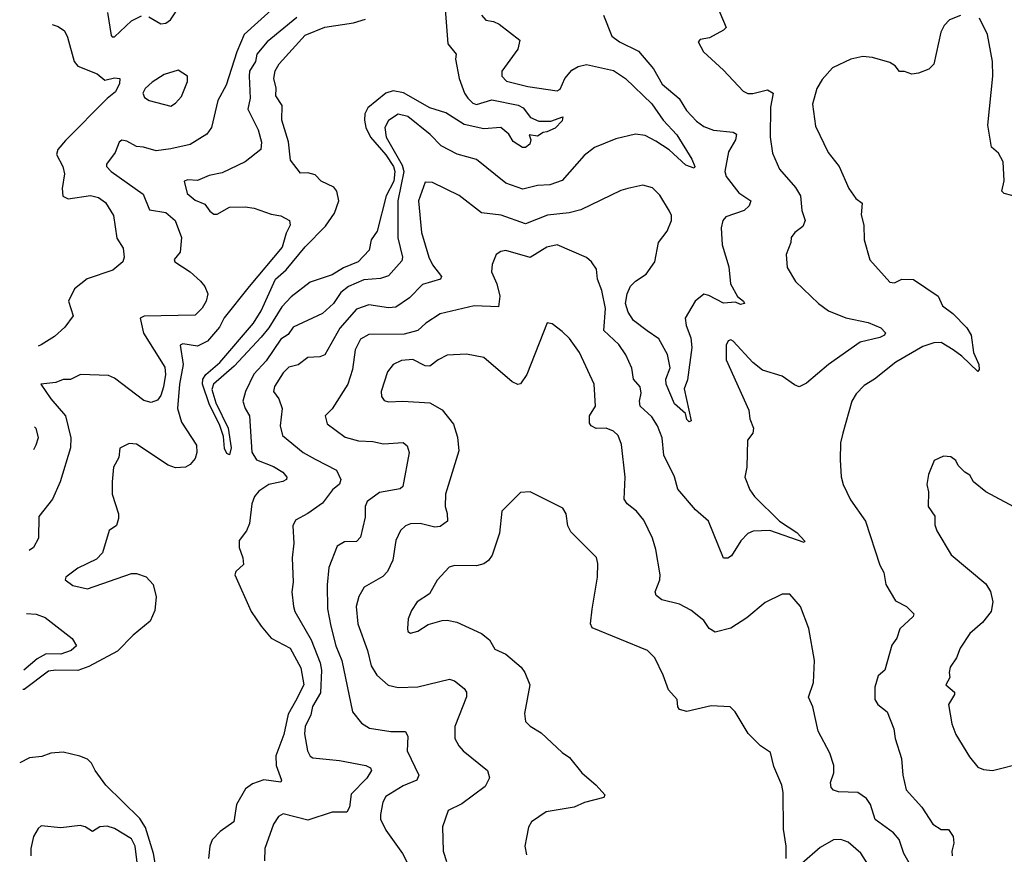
# Model space of a CAD drawing. Extents: x 1954683 to 2060285, y 904798 to 1016299.
# Tile 2 of 256: x 1954877 to 1958903, y 911472 to 914886. Entities that reach past the tile are written whole.
import ezdxf

# ---------------------------------------------------------------- set-up
doc = ezdxf.new("R2010")
doc.units = 0

msp = doc.modelspace()

# ---------------------------------------------------------------- linework, layer by layer
at = {"layer": '0CON10XD'}
for points in [[(1957703.4, 915003.4), (1957765.5, 914854.5), (1957755, 914842.9), (1957697.7, 914812.3), (1957660, 914805), (1957651.2, 914795), (1957674, 914755), (1957755, 914680), (1957835, 914594.3), (1957854.6, 914584.6), (1957875, 914583.6), (1957935, 914598.8), (1957958.9, 914585), (1957948, 914528), (1957946.4, 914405), (1957955, 914340), (1957984.6, 914274.6), (1958049.1, 914199.1), (1958070, 914165), (1958075.8, 914105), (1958089.4, 914065), (1958079.4, 914040.6), (1958046.7, 914015), (1958032.5, 913995), (1958031.2, 913975), (1958012, 913925), (1958015, 913872.5), (1958050, 913815), (1958144.2, 913725), (1958184.7, 913694.7), (1958255, 913666.9), (1958347.2, 913647.2), (1958399.2, 913625), (1958418, 913605), (1958414.2, 913595), (1958394.7, 913585.3), (1958313.6, 913566.4), (1958184.7, 913475.3), (1958095, 913399.2), (1958065, 913384.3), (1958045, 913392), (1957995, 913428.1), (1957915, 913452), (1957875, 913484), (1957795, 913571.2), (1957785, 913576.2), (1957775, 913572.5), (1957766.1, 913553.9), (1957765.8, 913495), (1957858.3, 913288.3), (1957863, 913253), (1957878.5, 913215), (1957875.3, 913194.7), (1957853.8, 913166.2), (1957850.5, 913055), (1957842.3, 913015), (1957862.3, 912962.3), (1957882.5, 912935), (1957984.9, 912834.9), (1958055, 912788.4), (1958087.3, 912752.7), (1958085, 912747.5), (1957945, 912796.2), (1957876.1, 912793.9), (1957855, 912784.3), (1957826.1, 912753.9), (1957787.6, 912692.4), (1957773.6, 912683.6), (1957755, 912683.3), (1957693.6, 912835), (1957641.2, 912881.2), (1957567.9, 912965), (1957555, 913016), (1957511.5, 913105), (1957504.7, 913175), (1957485.9, 913225), (1957461.8, 913261.8), (1957414.4, 913305), (1957411.9, 913325), (1957418.7, 913358.7), (1957414.6, 913384.6), (1957386.9, 913415), (1957380.7, 913460.7), (1957355.7, 913515), (1957327.8, 913557.8), (1957266.6, 913615), (1957273.1, 913705), (1957258.3, 913778.3), (1957240.6, 913825), (1957235.5, 913865.5), (1957215.5, 913895.5), (1957195, 913912.9), (1957075, 913964.6), (1957032.9, 913955), (1956965, 913912.9), (1956865, 913941.5), (1956845, 913938.1), (1956825.8, 913925), (1956808.9, 913885), (1956806.7, 913855), (1956828.9, 913805), (1956840.8, 913755), (1956835, 913711.2), (1956735.5, 913715.5), (1956596.6, 913683.4), (1956537.5, 913645), (1956504.8, 913615.2), (1956449.8, 913600.2), (1956305, 913598), (1956271.5, 913578.5), (1956248.7, 913535), (1956238.6, 913455), (1956219.6, 913395), (1956155.4, 913294.6), (1956125.8, 913265), (1956135, 913232.5), (1956207.7, 913177.8), (1956262.9, 913162.9), (1956320.9, 913160.9), (1956365, 913150.4), (1956445, 913156.7), (1956462.4, 913142.4), (1956469.6, 913115), (1956443.6, 912976.4), (1956432.6, 912967.4), (1956348.1, 912951.9), (1956298.8, 912915), (1956289.8, 912895), (1956289.7, 912850.3), (1956271.5, 912768.5), (1956255, 912751.9), (1956205, 912750.5), (1956175, 912732), (1956141.3, 912645), (1956135.3, 912574.7), (1956136.4, 912476.3), (1956149.2, 912405), (1956170.2, 912325), (1956194.7, 912265), (1956238.5, 912055), (1956275, 912008.5), (1956307.9, 911987.9), (1956394.7, 911974.7), (1956455, 911973.5), (1956464.2, 911954.2), (1956461.9, 911895), (1956509.5, 911795), (1956500.8, 911775), (1956445, 911752.5), (1956375, 911707.8), (1956362.5, 911685), (1956352.5, 911635), (1956353.4, 911615), (1956375, 911570.6), (1956442.7, 911475), (1956463.8, 911435)], [(1955921, 914939), (1955794.8, 914825.2), (1955765.3, 914755), (1955721.2, 914618.8), (1955687.2, 914555), (1955661.2, 914445), (1955642.7, 914417.3), (1955574.2, 914375.8), (1955495, 914357.2), (1955435, 914350), (1955384, 914364), (1955355, 914367.8), (1955315, 914389.4), (1955295, 914393.1), (1955283.5, 914385), (1955267.3, 914342.7), (1955232, 914295), (1955232.5, 914285), (1955251.1, 914265), (1955382, 914172), (1955408.1, 914108.1), (1955475, 914097.5), (1955513.5, 914065), (1955538.5, 913995), (1955533.1, 913935), (1955509.2, 913905), (1955511.2, 913895), (1955573.9, 913853.9), (1955616.1, 913816.1), (1955634.3, 913795), (1955646.9, 913765), (1955640.5, 913735), (1955624.1, 913705.9), (1955595, 913677.9), (1955386.7, 913673.3), (1955370.6, 913665), (1955383.1, 913603.1), (1955471.4, 913465), (1955473.3, 913435), (1955465, 913383.8), (1955455, 913348.6), (1955440.7, 913329.3), (1955415, 913319.5), (1955385, 913328.5), (1955265, 913420), (1955240.2, 913430.2), (1955125.5, 913434.5), (1955085, 913414.4), (1955055, 913414.3), (1955025, 913402.2), (1954963.8, 913395), (1955004.4, 913335), (1955065.3, 913265), (1955087.1, 913175), (1955085.3, 913135), (1955042.3, 912995), (1955011.5, 912925), (1954956.3, 912853.7), (1954954.3, 912765), (1954933.6, 912726.4), (1954916.2, 912715.1)], [(1955405, 914897.2), (1955455, 914869.5), (1955475, 914871.6), (1955493.6, 914885), (1955532.9, 914945)], [(1956614.8, 914965.2), (1956627.7, 914787.7), (1956661.5, 914745), (1956659.5, 914725), (1956674.6, 914645), (1956696.2, 914585), (1956709.2, 914565), (1956729.6, 914545), (1956745, 914538.9), (1956807.9, 914557.9), (1956915, 914536.7), (1956935.6, 914525), (1956965.4, 914485.4), (1957000.8, 914470.8), (1957049.2, 914470.8), (1957098.8, 914488.8), (1957095, 914472), (1957067.2, 914442.8), (1957032.5, 914427.5), (1957017.5, 914425), (1956995, 914410), (1956960, 914415), (1956967.5, 914395), (1956963.6, 914376.4), (1956945, 914363.8), (1956933.6, 914363.6), (1956895, 914388), (1956877.1, 914417.1), (1956845, 914444.4), (1956775, 914439.6), (1956695, 914457), (1956619.2, 914505), (1956554.5, 914525.5), (1956446.3, 914586.3), (1956405, 914594.8), (1956374.1, 914585.9), (1956300.4, 914525), (1956288.7, 914501.3), (1956286.9, 914475), (1956292.9, 914445), (1956311.6, 914405), (1956375, 914333.7), (1956405.3, 914285), (1956411.1, 914265), (1956407, 914225), (1956375.6, 914165), (1956338.5, 914021.5), (1956314.6, 913985), (1956306.6, 913943.4), (1956260.8, 913895), (1956201.1, 913871.1), (1956155, 913842.5), (1956065, 913812.1), (1955987.9, 913752.1), (1955949.2, 913710.8), (1955896.5, 913625), (1955865, 913586.7), (1955755, 913469.2), (1955669.2, 913395), (1955663.1, 913373.1), (1955679.3, 913319.3), (1955729.4, 913215), (1955741.8, 913135), (1955735, 913106.2), (1955725, 913111.4), (1955715, 913131.2), (1955710.7, 913180.7), (1955695.9, 913225.9), (1955652.7, 913315), (1955625.4, 913395), (1955626.7, 913415), (1955637.9, 913435), (1955696.2, 913483.8), (1955832.9, 913645), (1955865.4, 913695), (1955922.7, 913825), (1955967.2, 913862.9), (1956045, 913957.2), (1956128.1, 914041.9), (1956164.7, 914095), (1956181.9, 914145), (1956174.5, 914185), (1956161.4, 914201.4), (1956110, 914225), (1956085, 914251.2), (1956055, 914260), (1956025, 914257.5), (1955985, 914311.2), (1955976.2, 914386.2), (1955949.2, 914475), (1955951.3, 914535), (1955924.1, 914574.1), (1955925.7, 914605.7), (1955917.2, 914645), (1955922.6, 914677.4), (1955938.2, 914705), (1956045, 914822.4), (1956125.1, 914854.9), (1956242.8, 914872.8), (1956291.7, 914888.3)], [(1955236.1, 914916.1), (1955251.8, 914821.8), (1955255, 914816), (1955265, 914816.5), (1955335, 914880.9), (1955375, 914901.6)], [(1956766, 914905), (1956783.4, 914883.4), (1956815, 914878.6), (1956837.8, 914867.8), (1956922.9, 914802.9), (1956914.5, 914765.5), (1956848.9, 914675), (1956848.9, 914655), (1956868.6, 914635), (1956955, 914612.2), (1957075, 914595.3), (1957087.8, 914602.2), (1957106.3, 914645), (1957135, 914680.2), (1957161.1, 914695), (1957195, 914703.3), (1957305, 914677.6), (1957354.8, 914644.8), (1957461.7, 914541.7), (1957509, 914475), (1957563.8, 914415), (1957625.2, 914315.2), (1957638.2, 914285), (1957635, 914278), (1957601.2, 914291.2), (1957533, 914353), (1957479, 914389), (1957435, 914412.8), (1957395, 914418), (1957315, 914399.1), (1957227.4, 914362.6), (1957185, 914330), (1957095, 914228.4), (1957045, 914210.9), (1956995, 914207.2), (1956935, 914192.7), (1956865, 914217.2), (1956745, 914314.6), (1956666.3, 914336.3), (1956600.3, 914370.3), (1956556, 914416), (1956465, 914490), (1956425, 914499.3), (1956385, 914473.8), (1956370.7, 914445), (1956376, 914405), (1956440.7, 914290.7), (1956447.5, 914265), (1956423.1, 914145), (1956423.2, 913993.2), (1956442.9, 913915), (1956440.1, 913899.9), (1956385, 913838.5), (1956352.3, 913827.7), (1956285, 913822.2), (1956222.1, 913795), (1956189.9, 913770.1), (1956160.9, 913725), (1956115, 913684), (1955995, 913627.9), (1955975, 913597.7), (1955945, 913579.7), (1955885, 913490.6), (1955835, 913436.5), (1955801.1, 913365), (1955790, 913325), (1955798.7, 913295), (1955817.1, 913265), (1955826.9, 913116.9), (1955845.3, 913085.3), (1955915, 913058.1), (1955953.5, 913035), (1955969.2, 913015), (1955968.8, 913005), (1955953.6, 912996.4), (1955896, 912984), (1955855, 912956.9), (1955836.9, 912935), (1955826.9, 912905), (1955817.5, 912825), (1955804.7, 912795.3), (1955774.5, 912755), (1955775, 912727.5), (1955790.4, 912685), (1955792.2, 912657.8), (1955760.8, 912629.2), (1955756.5, 912615), (1955824.3, 912465), (1955864.7, 912405), (1955905, 912356.1), (1955983.8, 912315), (1956027.6, 912235), (1956038.6, 912165), (1956005, 912098.1), (1955974.9, 912045.1), (1955957.5, 911962.5), (1955924.7, 911875), (1955925.6, 911835), (1955947.5, 911775), (1955945, 911766.7), (1955875, 911776.9), (1955829.4, 911760.6), (1955800.8, 911739.2), (1955763.8, 911675), (1955753.3, 911605), (1955696.7, 911565), (1955665, 911531.2), (1955654.4, 911505), (1955650, 911455)], [(1957264, 914905), (1957298.7, 914818.7), (1957330, 914795), (1957407.3, 914757.3), (1957469.1, 914685), (1957505, 914622.5), (1957573.4, 914563.4), (1957603.6, 914515), (1957645, 914471.1), (1957675, 914448.5), (1957715, 914433.8), (1957795.4, 914425.4), (1957807.9, 914417.9), (1957803.9, 914395), (1957775.9, 914345), (1957760.4, 914265), (1957766.4, 914245), (1957817.3, 914177.3), (1957866.4, 914145), (1957860.4, 914125), (1957840, 914105), (1957765, 914080), (1957752.7, 914065), (1957746.4, 914035), (1957750.4, 913965), (1957776.7, 913875), (1957784.3, 913805), (1957813.1, 913753.1), (1957837.1, 913735), (1957841.2, 913725), (1957825, 913721.1), (1957805, 913730), (1957755, 913726), (1957695, 913758.4), (1957675, 913762.9), (1957639.1, 913735), (1957599.1, 913665), (1957602.1, 913635), (1957622, 913585), (1957625.5, 913544.5), (1957607.4, 913412.6), (1957594.1, 913375.9), (1957622.5, 913245), (1957615, 913241.2), (1957605, 913250), (1957600, 913275), (1957555, 913314), (1957521.2, 913395), (1957519.2, 913415), (1957537.6, 913462.4), (1957526.9, 913516.9), (1957491, 913581), (1957443.6, 913613.6), (1957387.1, 913655), (1957365, 913690), (1957354.2, 913725), (1957360.8, 913765), (1957375, 913795.4), (1957395, 913816.8), (1957438.9, 913845), (1957474.6, 913895), (1957490, 913975), (1957525, 914021.5), (1957542.4, 914065), (1957542.7, 914085), (1957535, 914103.1), (1957495, 914167.5), (1957465, 914197.5), (1957425, 914208.9), (1957364.4, 914195.6), (1957335, 914187.1), (1957171.7, 914108.3), (1957124.7, 914095.3), (1957035, 914086.6), (1956945, 914050.8), (1956846.8, 914086.8), (1956765.3, 914095.3), (1956675, 914167.1), (1956565, 914220), (1956535, 914220.8), (1956508.4, 914145), (1956520, 914015), (1956549.7, 913915), (1956565, 913883.5), (1956602.7, 913835), (1956598.1, 913825), (1956525, 913802.3), (1956471.5, 913748.5), (1956415, 913709.6), (1956385, 913706.9), (1956305, 913719.7), (1956255, 913701.8), (1956186.1, 913623.9), (1956125, 913515.4), (1956105, 913506.2), (1956056.1, 913503.9), (1956016.5, 913473.5), (1955978.1, 913465), (1955955, 913441.1), (1955918.8, 913385), (1955915.5, 913365), (1955937.3, 913335), (1955950.7, 913295), (1955942.2, 913225), (1955952.1, 913185), (1956036.7, 913115), (1956085, 913088.4), (1956173, 913043), (1956190.8, 913005), (1956185, 912986.2), (1956156.9, 912963.1), (1956115, 912908.1), (1956055, 912865.6), (1956005, 912839.2), (1955994.4, 912815), (1955998.8, 912745), (1955991.1, 912685), (1955995.6, 912585), (1955990.6, 912545), (1955996.4, 912485), (1956002.2, 912465), (1956069.1, 912349.1), (1956106.1, 912255), (1956112, 912225), (1956107.2, 912132.8), (1956075, 912076.9), (1956067.7, 912042.3), (1956044.1, 911995), (1956041.6, 911965), (1956054.6, 911894.6), (1956065, 911873.3), (1956076.4, 911866.4), (1956185, 911855.6), (1956293.3, 911835), (1956311.2, 911825), (1956316, 911815), (1956296.8, 911783.2), (1956232.4, 911717.6), (1956226.6, 911665), (1956215, 911644.4), (1956155, 911644.5), (1956055, 911610.9), (1955955, 911637.1), (1955935, 911626.2), (1955915.7, 911595), (1955879.6, 911495), (1955877.9, 911445)], [(1958725, 914903.8), (1958678.9, 914885), (1958657.7, 914862.2), (1958643.8, 914835), (1958615.3, 914704.7), (1958595, 914684.3), (1958552.2, 914667.8), (1958525, 914663.5), (1958495, 914674.3), (1958475, 914674), (1958456.9, 914696.9), (1958435, 914711.2), (1958365, 914730.9), (1958325, 914736.1), (1958276.1, 914723.9), (1958201.5, 914688.5), (1958158.9, 914641.1), (1958137.1, 914605), (1958118.9, 914541.1), (1958130.9, 914450.9), (1958182.9, 914342.9), (1958228.9, 914285), (1958268.1, 914195), (1958295.7, 914155), (1958322.5, 914135), (1958317.9, 914087.9), (1958329.5, 914045), (1958330.6, 913985), (1958353.8, 913903.8), (1958435, 913812.5), (1958455, 913810), (1958485, 913824), (1958532.7, 913822.7), (1958632.9, 913755), (1958650.8, 913715), (1958693.6, 913683.7), (1958750.5, 913625), (1958768.5, 913595), (1958777.8, 913525), (1958799.6, 913475), (1958800.8, 913455), (1958795, 913446.2), (1958729.8, 913509.7), (1958694.4, 913535), (1958645, 913565.4), (1958615, 913564.5), (1958570.6, 913549.4), (1958460, 913485), (1958372.5, 913415), (1958330.2, 913389.8), (1958297.1, 913355), (1958279.4, 913325), (1958242.9, 913195), (1958234.2, 913155), (1958232.5, 913085), (1958236.1, 913016.1), (1958244.2, 912984.2), (1958275, 912921.2), (1958335.8, 912835), (1958394.5, 912655), (1958411.5, 912625), (1958418.9, 912575), (1958458.3, 912508.3), (1958503.3, 912485), (1958533.8, 912455), (1958531.2, 912445), (1958476.5, 912393.5), (1958464, 912356), (1958443.1, 912326.9), (1958415.5, 912224.5), (1958387.8, 912202.2), (1958374.3, 912155), (1958374.4, 912105), (1958385.7, 912085), (1958424.5, 912054.5), (1958452.2, 911985), (1958456.9, 911945), (1958483, 911863), (1958488.1, 911795), (1958502, 911735), (1958566.9, 911665), (1958611.2, 911595), (1958645, 911573.8), (1958675, 911573.8), (1958693.9, 911543.9), (1958697.7, 911517.7), (1958689.2, 911485), (1958690.8, 911465)], [(1956010.5, 914895), (1955889.1, 914795), (1955846.6, 914745), (1955841.1, 914715), (1955817.6, 914675), (1955815.2, 914655.2), (1955819.8, 914565), (1955809.9, 914519.9), (1955852.8, 914435), (1955866.4, 914385), (1955863.8, 914355), (1955798.9, 914305), (1955705, 914259.7), (1955651.9, 914248.1), (1955605, 914228.8), (1955565, 914231.5), (1955550, 914225), (1955561.5, 914175), (1955595, 914147.5), (1955635, 914131.5), (1955655, 914102.5), (1955670.7, 914090.7), (1955685, 914091.1), (1955735, 914118.7), (1955799.5, 914120.5), (1955835.6, 914115.6), (1955905, 914090.8), (1955945, 914083.3), (1955980, 914065), (1955982.9, 914045), (1955966.9, 914013.1), (1955950.3, 913955), (1955815.4, 913795), (1955713.5, 913666.5), (1955695, 913628), (1955645, 913571.4), (1955605, 913549.8), (1955545, 913560), (1955533.1, 913555), (1955545.6, 913475), (1955531.1, 913395), (1955523.2, 913295), (1955539.3, 913239.3), (1955600, 913145), (1955601.8, 913115), (1955595, 913091.4), (1955575, 913066.5), (1955556, 913055), (1955515, 913052.9), (1955485, 913063.6), (1955355, 913150), (1955325, 913152), (1955286.2, 913133.8), (1955282.5, 913095), (1955260.8, 913055), (1955256, 912995), (1955256, 912945), (1955281.4, 912865), (1955281.9, 912845), (1955272.9, 912817.1), (1955243.6, 912796.4), (1955215.6, 912705.6), (1955191.1, 912678.9), (1955115, 912642), (1955066.7, 912605), (1955063.8, 912595), (1955095, 912571.5), (1955155, 912557.5), (1955335, 912620.4), (1955355, 912620), (1955395, 912606.5), (1955422.7, 912575), (1955435.3, 912525), (1955430.4, 912469.6), (1955410.8, 912425), (1955341.8, 912368.2), (1955277.8, 912302.2), (1955160.6, 912239.4), (1955115, 912223.9), (1955025, 912225.6), (1954995, 912220.7), (1954895, 912146.3), (1954890.6, 912145.5)], [(1955010.7, 914866.3), (1955035, 914858.8), (1955060.1, 914840.1), (1955073.5, 914815), (1955100.8, 914715), (1955115, 914695.8), (1955194.4, 914664.4), (1955225, 914639.2), (1955265, 914647.5), (1955286.7, 914645), (1955286, 914625), (1955269.1, 914590.9), (1955235, 914563.5), (1955065, 914391.3), (1955033.9, 914355), (1955028.5, 914335), (1955053.5, 914285), (1955060.5, 914255), (1955051.3, 914195), (1955054.3, 914164.3), (1955075, 914152.8), (1955166.7, 914166.7), (1955199.1, 914159.1), (1955227.9, 914137.9), (1955260.9, 914085), (1955275, 913992.5), (1955300.8, 913950.8), (1955304.3, 913915), (1955298.9, 913895), (1955258.2, 913861.8), (1955153.8, 913826.2), (1955101.4, 913785), (1955076.9, 913735), (1955096, 913675), (1955061.5, 913628.5), (1955020.1, 913589.9), (1954964.7, 913555.3), (1954952.6, 913550.6)], [(1958965, 914158.8), (1958902.5, 914175), (1958893.8, 914185), (1958903, 914227), (1958898.9, 914305), (1958880.3, 914340.3), (1958851.8, 914365), (1958836.2, 914455), (1958856.2, 914655), (1958855.3, 914715), (1958834.6, 914825), (1958802.5, 914892.5)], [(1955495, 914532.2), (1955515, 914544.2), (1955538.8, 914571.2), (1955563.8, 914633.8), (1955563.3, 914655), (1955525, 914679.2), (1955468.3, 914661.7), (1955419.1, 914630.9), (1955390.8, 914605), (1955380.8, 914585), (1955387.6, 914567.6), (1955406.2, 914555), (1955495, 914532.2)], [(1958598, 911292), (1958492, 911475), (1958472.9, 911532.9), (1958450, 911560), (1958375, 911614.6), (1958356.8, 911675), (1958339.7, 911699.7), (1958305, 911724.6), (1958225, 911727.3), (1958205, 911734.5), (1958195.5, 911745.5), (1958192.5, 911765), (1958206.5, 911805), (1958206.7, 911835), (1958189.7, 911885), (1958142.5, 911975), (1958121.1, 912075), (1958102.7, 912115), (1958123.1, 912175), (1958127.7, 912265), (1958104.2, 912395), (1958070, 912485), (1958026.1, 912536.1), (1957995, 912536.2), (1957925, 912501.2), (1957851.1, 912438.9), (1957785, 912397.5), (1957720.9, 912380.9), (1957696.2, 912395), (1957675, 912428), (1957621.1, 912471.1), (1957575, 912494.4), (1957502.6, 912512.6), (1957480.6, 912530.6), (1957475.6, 912545), (1957495.5, 912594.5), (1957496.9, 912615), (1957478.7, 912718.7), (1957465.6, 912765), (1957429.1, 912839.1), (1957400, 912875), (1957361.4, 912905), (1957349.5, 912925), (1957352.5, 913015), (1957338.8, 913148.8), (1957324.4, 913185), (1957305, 913202.5), (1957275.6, 913214.4), (1957234.3, 913214.3), (1957214.2, 913224.2), (1957206.7, 913235), (1957208, 913265), (1957231.5, 913305), (1957226.9, 913395), (1957166, 913525), (1957125, 913581.4), (1957095, 913610), (1957055, 913641.2), (1957034.2, 913645.8), (1956951.4, 913435), (1956925, 913396), (1956914.3, 913394.3), (1956891.2, 913405), (1956775, 913504.2), (1956705, 913518.1), (1956625, 913513.1), (1956588.8, 913495), (1956555, 913468.6), (1956535, 913470.6), (1956485, 913495.3), (1956438, 913492), (1956405, 913475.6), (1956381.9, 913445), (1956355.5, 913365), (1956356.9, 913345), (1956367.8, 913327.8), (1956385, 913322.2), (1956444.3, 913325.7), (1956555, 913318), (1956605, 913290), (1956651.7, 913231.7), (1956667.6, 913177.6), (1956672.4, 913122.4), (1956619.1, 912945), (1956617.5, 912895), (1956625, 912866.2), (1956627.1, 912835), (1956597.3, 912812.7), (1956575, 912810), (1956515, 912824.7), (1956475, 912823.8), (1956455, 912815.5), (1956434.2, 912795.8), (1956415.5, 912755), (1956403.3, 912675), (1956382, 912628), (1956362.3, 912607.7), (1956285.7, 912565), (1956264, 912526), (1956253.8, 912485), (1956259.6, 912415), (1956299.7, 912305), (1956315, 912242.9), (1956337.3, 912205), (1956384, 912164), (1956425, 912153.6), (1956505, 912157.3), (1956635, 912188.6), (1956655, 912181.4), (1956695, 912150), (1956704.4, 912135), (1956704.4, 912115.6), (1956656.9, 911995), (1956657.1, 911945), (1956672.5, 911915), (1956690.8, 911895), (1956790, 911815), (1956798.8, 911785), (1956780.3, 911749.7), (1956685, 911678.6), (1956629.3, 911650.7), (1956605.8, 911584.2), (1956608.5, 911485), (1956622.4, 911442.4)], [(1954938, 913219.8), (1954942.9, 913215), (1954952.5, 913175), (1954944, 913145), (1954933.9, 913126.6)], [(1958962.6, 912882.6), (1958827.5, 912955), (1958777.5, 912995), (1958763, 913023), (1958742.5, 913035), (1958715, 913062.5), (1958705, 913082.5), (1958685, 913097.5), (1958655, 913100), (1958617, 913083), (1958594.1, 913025.9), (1958586.2, 912985), (1958593.8, 912955), (1958592, 912895), (1958620, 912855), (1958619.3, 912819.3), (1958628, 912795), (1958686.8, 912696.8), (1958828.3, 912578.3), (1958846.4, 912546.4), (1958856.9, 912505), (1958850, 912465), (1958815, 912420), (1958762.5, 912375), (1958722.5, 912315), (1958708, 912275), (1958682.4, 912237.6), (1958677.5, 912215), (1958680.8, 912195), (1958664, 912165), (1958699.5, 912135), (1958699.5, 912125), (1958675.7, 912085), (1958688.6, 912005), (1958705, 911961.2), (1958760.5, 911870.5), (1958795, 911828.6), (1958818.3, 911818.3), (1958855, 911814.5), (1958985, 911847.8)], [(1958011.9, 911455), (1958011.5, 911505), (1958001.1, 911575), (1957999.4, 911725), (1957994.2, 911754.2), (1957961.2, 911831.2), (1957947.6, 911887.6), (1957906.7, 911915), (1957856.1, 911966.1), (1957803.3, 912055), (1957782.5, 912075), (1957705, 912079.4), (1957605, 912056), (1957575, 912063.8), (1957568, 912075), (1957565.7, 912105), (1957530, 912145), (1957508.5, 912205), (1957474.2, 912275), (1957445, 912305.7), (1957218, 912398), (1957211.8, 912415), (1957217.8, 912475), (1957240.6, 912605), (1957241.2, 912661.2), (1957235.6, 912685.6), (1957131.1, 912791.1), (1957119.2, 912815), (1957112, 912865), (1957098.3, 912888.3), (1956965, 912954.3), (1956925, 912952), (1956848.8, 912875), (1956840, 912785), (1956809.2, 912695), (1956795, 912674.2), (1956775, 912660.6), (1956745, 912651.9), (1956655, 912652.9), (1956633.4, 912646.6), (1956585, 912593.8), (1956552.7, 912537.3), (1956502.5, 912505), (1956479.5, 912469.5)], [(1954904.7, 912456.7), (1954945, 912454.5), (1954980.9, 912440.9), (1955092.5, 912355), (1955109.2, 912325), (1955088, 912305), (1955045, 912290.6), (1954985, 912292.2), (1954949.3, 912270.7), (1954894.5, 912224.8)], [(1956479.5, 912469.5), (1956465.7, 912435), (1956462.5, 912395), (1956465, 912383.3), (1956475, 912376.2), (1956505, 912384.4), (1956548.3, 912411.7), (1956605, 912428.1), (1956625, 912430), (1956665, 912420.8), (1956765.6, 912375.6), (1956799.1, 912349.1), (1956820.9, 912310.9), (1956865, 912290), (1956927.3, 912237.3), (1956943.3, 912215), (1956963.3, 912165), (1956941.7, 912048.3), (1956946.2, 912015), (1956965, 911996.2), (1957009.3, 911969.3), (1957095, 911888), (1957125, 911868), (1957175.8, 911805), (1957235, 911754.2), (1957270, 911715), (1957266.4, 911703.6), (1957186.4, 911683.6), (1957145, 911664.3), (1957030, 911645), (1956970.8, 911605), (1956957.3, 911582.7), (1956949.1, 911540.9), (1956942.9, 911505), (1956950, 911470)], [(1955444, 911365), (1955424.3, 911475), (1955391.8, 911581.8), (1955368.1, 911618.1), (1955230, 911755), (1955185.4, 911815), (1955171.5, 911845), (1955155, 911860.6), (1955123.2, 911873.2), (1955055, 911890), (1955005, 911885.7), (1954967.8, 911872.2), (1954916.8, 911866.8), (1954877.4, 911846.5)], [(1955368.9, 911348.9), (1955349.2, 911505), (1955334.8, 911534.8), (1955265, 911577.9), (1955235, 911587.1), (1955205, 911583.5), (1955175, 911564.6), (1955145, 911584.5), (1955125, 911590), (1955045, 911580.6), (1954965, 911587.8), (1954952.3, 911577.7), (1954934.5, 911545), (1954922.5, 911495), (1954922.9, 911465)], [(1958386.7, 911366.7), (1958316.7, 911476.7), (1958265, 911521.9), (1958235, 911532.9), (1958205, 911530.8), (1958150.9, 911499.1), (1958075, 911434.4)]]:
    msp.add_lwpolyline(points, dxfattribs=at)

doc.saveas('drawing.dxf')
